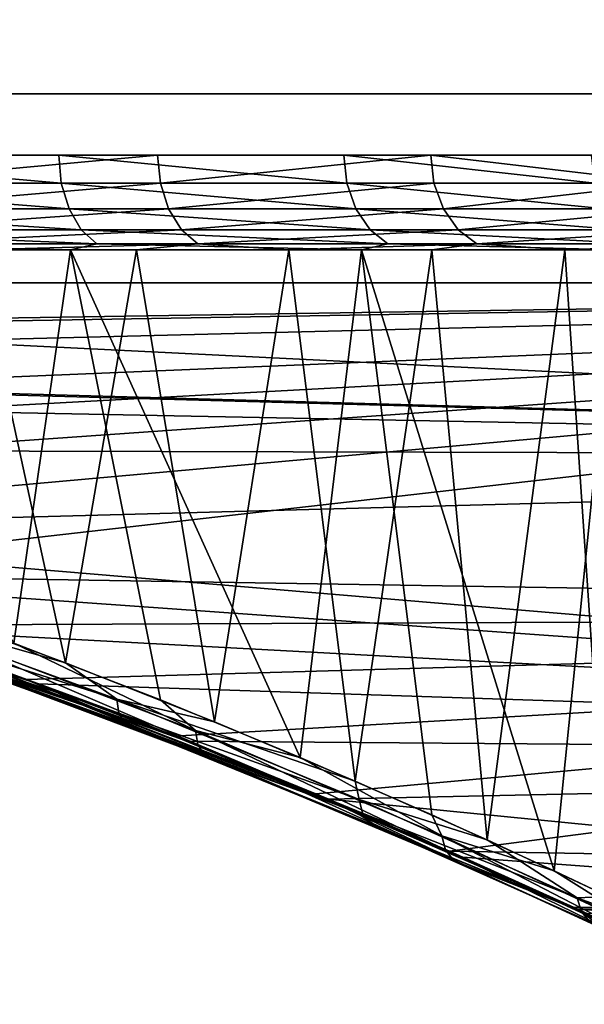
# Model space of a CAD drawing. Header units: millimetres. Extents: x -147 to 182, y -41 to 41.
# Tile 9 of 256: x -123.5 to -121.12, y -21.89 to -17.73. Entities that reach past the tile are written whole.
import ezdxf

# ---------------------------------------------------------------- set-up
doc = ezdxf.new("R2010")
doc.units = ezdxf.units.MM
doc.header["$LTSCALE"] = 51.403556
for name, color, linetype in [('35', 7, 'CONTINUOUS'), ('36', 7, 'CONTINUOUS'), ('39', 7, 'CONTINUOUS'), ('40', 7, 'CONTINUOUS'), ('45', 7, 'CONTINUOUS'), ('47', 7, 'CONTINUOUS'), ('49', 7, 'CONTINUOUS'), ('51', 7, 'CONTINUOUS')]:
    doc.layers.add(name, color=color, linetype=linetype)

msp = doc.modelspace()

# ---------------------------------------------------------------- linework, layer by layer
at = {"layer": '35', "color": 7, "linetype": 'CONTINUOUS'}
for points in [[(-144.9361, -17.1816, 15.2903), (-144.9361, -18.8405, 13.1923), (-114, -17.1816, 15.2903), (-144.9361, -17.1816, 15.2903)], [(-114, -17.1816, 15.2903), (-144.9361, -18.8405, 13.1923), (-114, -18.8405, 13.1922), (-114, -17.1816, 15.2903)], [(-144.9361, -18.8405, 13.1923), (-131.5716, -19.1135, 12.7935), (-114, -18.8405, 13.1922), (-144.9361, -18.8405, 13.1923)], [(-131.5716, -19.1135, 12.7935), (-130.2266, -19.1136, 12.7934), (-114, -18.8405, 13.1922), (-131.5716, -19.1135, 12.7935)], [(-130.2266, -19.1136, 12.7934), (-128.8774, -19.2102, 12.6478), (-114, -18.8405, 13.1922), (-130.2266, -19.1136, 12.7934)], [(-128.8774, -19.2102, 12.6478), (-127.518, -19.4038, 12.3488), (-114, -18.8405, 13.1922), (-128.8774, -19.2102, 12.6478)], [(-127.518, -19.4038, 12.3488), (-126.835, -19.5367, 12.1374), (-114, -18.8405, 13.1922), (-127.518, -19.4038, 12.3488)], [(-126.835, -19.5367, 12.1374), (-126.1514, -19.693, 11.8822), (-114, -18.8405, 13.1922), (-126.835, -19.5367, 12.1374)], [(-126.1514, -19.693, 11.8822), (-125.4698, -19.8715, 11.5812), (-114, -18.8405, 13.1922), (-126.1514, -19.693, 11.8822)], [(-125.4698, -19.8715, 11.5812), (-124.7939, -20.0701, 11.2335), (-114, -18.8405, 13.1922), (-125.4698, -19.8715, 11.5812)], [(-114, -18.8405, 13.1922), (-124.7939, -20.0701, 11.2335), (-114, -20.2446, 10.9158), (-114, -18.8405, 13.1922)], [(-124.7939, -20.0701, 11.2335), (-124.1284, -20.2862, 10.8383), (-114, -20.2446, 10.9158), (-124.7939, -20.0701, 11.2335)], [(-124.1284, -20.2862, 10.8383), (-123.4792, -20.516, 10.3968), (-114, -20.2446, 10.9158), (-124.1284, -20.2862, 10.8383)], [(-123.4792, -20.516, 10.3968), (-122.8524, -20.7551, 9.9109), (-114, -20.2446, 10.9158), (-123.4792, -20.516, 10.3968)], [(-122.8524, -20.7551, 9.9109), (-122.2541, -20.9985, 9.3842), (-114, -20.2446, 10.9158), (-122.8524, -20.7551, 9.9109)], [(-122.2541, -20.9985, 9.3842), (-121.6895, -21.2414, 8.8206), (-114, -20.2446, 10.9158), (-122.2541, -20.9985, 9.3842)], [(-114, -20.2446, 10.9158), (-121.6895, -21.2414, 8.8206), (-114, -21.375, 8.4917), (-114, -20.2446, 10.9158)], [(-121.6895, -21.2414, 8.8206), (-121.1631, -21.479, 8.2252), (-114, -21.375, 8.4917), (-121.6895, -21.2414, 8.8206)], [(-121.1631, -21.479, 8.2252), (-121.1475, -21.4861, 8.2064), (-114, -21.375, 8.4917), (-121.1631, -21.479, 8.2252)], [(-121.1475, -21.4861, 8.2064), (-120.6782, -21.707, 7.603), (-114, -21.375, 8.4917), (-121.1475, -21.4861, 8.2064)]]:
    msp.add_3dface(points, dxfattribs=at)
at = {"layer": '36', "color": 7, "linetype": 'CONTINUOUS'}
for points in [[(-114, -16.2635, -16.2634), (-114, -18.0416, -14.2654), (-144.9361, -16.2635, -16.2635), (-114, -16.2635, -16.2634)], [(-144.9361, -16.2635, -16.2635), (-114, -18.0416, -14.2654), (-144.9361, -18.0416, -14.2654), (-144.9361, -16.2635, -16.2635)], [(-114, -18.0416, -14.2654), (-114, -19.5757, -12.0744), (-144.9361, -18.0416, -14.2654), (-114, -18.0416, -14.2654)], [(-144.9361, -18.0416, -14.2654), (-114, -19.5757, -12.0744), (-130.9, -19.1015, -12.8114), (-144.9361, -18.0416, -14.2654)], [(-130.9, -19.1015, -12.8114), (-114, -19.5757, -12.0744), (-129.544, -19.1505, -12.7381), (-130.9, -19.1015, -12.8114)], [(-129.544, -19.1505, -12.7381), (-114, -19.5757, -12.0744), (-128.1799, -19.2976, -12.5141), (-129.544, -19.1505, -12.7381)], [(-128.1799, -19.2976, -12.5141), (-114, -19.5757, -12.0744), (-126.8055, -19.543, -12.1273), (-128.1799, -19.2976, -12.5141)], [(-126.8055, -19.543, -12.1273), (-114, -19.5757, -12.0744), (-125.4304, -19.8824, -11.5624), (-126.8055, -19.543, -12.1273)], [(-114, -19.5757, -12.0744), (-114, -20.8451, -9.7202), (-125.4304, -19.8824, -11.5624), (-114, -19.5757, -12.0744)], [(-125.4304, -19.8824, -11.5624), (-114, -20.8451, -9.7202), (-124.7499, -20.0838, -11.209), (-125.4304, -19.8824, -11.5624)], [(-124.7499, -20.0838, -11.209), (-114, -20.8451, -9.7202), (-124.0807, -20.3025, -10.8078), (-124.7499, -20.0838, -11.209)], [(-124.0807, -20.3025, -10.8078), (-114, -20.8451, -9.7202), (-123.4283, -20.5348, -10.3596), (-124.0807, -20.3025, -10.8078)], [(-123.4283, -20.5348, -10.3596), (-114, -20.8451, -9.7202), (-122.7991, -20.7762, -9.8666), (-123.4283, -20.5348, -10.3596)], [(-122.7991, -20.7762, -9.8666), (-114, -20.8451, -9.7202), (-122.1992, -21.0216, -9.3324), (-122.7991, -20.7762, -9.8666)], [(-114, -20.8451, -9.7202), (-114, -21.8326, -7.2345), (-122.1992, -21.0216, -9.3324), (-114, -20.8451, -9.7202)], [(-122.1992, -21.0216, -9.3324), (-114, -21.8326, -7.2345), (-121.6341, -21.2659, -8.7614), (-122.1992, -21.0216, -9.3324)], [(-121.6341, -21.2659, -8.7614), (-114, -21.8326, -7.2345), (-121.146, -21.4869, -8.2045), (-121.6341, -21.2659, -8.7614)], [(-121.146, -21.4869, -8.2045), (-114, -21.8326, -7.2345), (-121.1082, -21.5043, -8.1587), (-121.146, -21.4869, -8.2045)]]:
    msp.add_3dface(points, dxfattribs=at)
at = {"layer": '39', "color": 7, "linetype": 'CONTINUOUS'}
for points in [[(-124.6501, -18.7, -10.8254), (-123.5301, -20.3621, -10.0962), (-123.2906, -18.7, -9.917), (-124.6501, -18.7, -10.8254)], [(-123.5301, -20.3621, -10.0962), (-122.9105, -20.602, -9.6134), (-123.2906, -18.7, -9.917), (-123.5301, -20.3621, -10.0962)], [(-122.9105, -20.602, -9.6134), (-122.3202, -20.8456, -9.0905), (-123.2906, -18.7, -9.917), (-122.9105, -20.602, -9.6134)], [(-123.2906, -18.7, -9.917), (-122.3202, -20.8456, -9.0905), (-122.0612, -18.7, -8.8388), (-123.2906, -18.7, -9.917)], [(-122.3202, -20.8456, -9.0905), (-121.7647, -21.0878, -8.5321), (-122.0612, -18.7, -8.8388), (-122.3202, -20.8456, -9.0905)], [(-121.7647, -21.0878, -8.5321), (-121.2482, -21.324, -7.943), (-122.0612, -18.7, -8.8388), (-121.7647, -21.0878, -8.5321)], [(-122.0612, -18.7, -8.8388), (-121.2482, -21.324, -7.943), (-120.983, -18.7, -7.6094), (-122.0612, -18.7, -8.8388)], [(-121.2482, -21.324, -7.943), (-120.7737, -21.5499, -7.3286), (-120.983, -18.7, -7.6094), (-121.2482, -21.324, -7.943)]]:
    msp.add_3dface(points, dxfattribs=at)
at = {"layer": '40', "color": 7, "linetype": 'CONTINUOUS'}
for points in [[(-123.3116, -20.4448, 9.9331), (-123.9675, -20.2029, 10.4015), (-123.6916, -18.7, 10.2122), (-123.3116, -20.4448, 9.9331)], [(-123.0113, -18.7, 9.6963), (-123.3116, -20.4448, 9.9331), (-123.6916, -18.7, 10.2122), (-123.0113, -18.7, 9.6963)], [(-122.6828, -20.6942, 9.4196), (-123.3116, -20.4448, 9.9331), (-123.0113, -18.7, 9.6963), (-122.6828, -20.6942, 9.4196)], [(-122.3681, -18.7, 9.1355), (-122.6828, -20.6942, 9.4196), (-123.0113, -18.7, 9.6963), (-122.3681, -18.7, 9.1355)], [(-122.0876, -20.9455, 8.8652), (-122.6828, -20.6942, 9.4196), (-122.3681, -18.7, 9.1355), (-122.0876, -20.9455, 8.8652)], [(-121.7646, -18.7, 8.532), (-122.0876, -20.9455, 8.8652), (-122.3681, -18.7, 9.1355), (-121.7646, -18.7, 8.532)], [(-121.5313, -21.1932, 8.2751), (-122.0876, -20.9455, 8.8652), (-121.7646, -18.7, 8.532), (-121.5313, -21.1932, 8.2751)], [(-121.2035, -18.7, 7.8885), (-121.5313, -21.1932, 8.2751), (-121.7646, -18.7, 8.532), (-121.2035, -18.7, 7.8885)], [(-121.0181, -21.4325, 7.6549), (-121.5313, -21.1932, 8.2751), (-121.2035, -18.7, 7.8885), (-121.0181, -21.4325, 7.6549)], [(-120.688, -18.7, 7.2087), (-121.0181, -21.4325, 7.6549), (-121.2035, -18.7, 7.8885), (-120.688, -18.7, 7.2087)]]:
    msp.add_3dface(points, dxfattribs=at)
at = {"layer": '45', "color": 7, "linetype": 'CONTINUOUS'}
for points in [[(-123.34, -18.3008, -9.4796), (-124.6812, -18.3008, -10.4087), (-123.3289, -18.4196, -9.4938), (-123.34, -18.3008, -9.4796)], [(-123.3289, -18.4196, -9.4938), (-124.6812, -18.3008, -10.4087), (-124.6718, -18.4196, -10.4242), (-123.3289, -18.4196, -9.4938)], [(-124.2205, -18.3008, 10.1193), (-122.9226, -18.3008, 9.1311), (-124.2104, -18.4196, 10.1343), (-124.2205, -18.3008, 10.1193)], [(-124.2104, -18.4196, 10.1343), (-122.9226, -18.3008, 9.1311), (-122.9106, -18.4196, 9.1446), (-124.2104, -18.4196, 10.1343)], [(-122.136, -18.3008, -8.379), (-123.34, -18.3008, -9.4796), (-122.1231, -18.4196, -8.3916), (-122.136, -18.3008, -8.379)], [(-122.1231, -18.4196, -8.3916), (-123.34, -18.3008, -9.4796), (-123.3289, -18.4196, -9.4938), (-122.1231, -18.4196, -8.3916)], [(-122.9226, -18.3008, 9.1311), (-121.7689, -18.3008, 7.9774), (-122.9106, -18.4196, 9.1446), (-122.9226, -18.3008, 9.1311)], [(-122.9106, -18.4196, 9.1446), (-121.7689, -18.3008, 7.9774), (-121.7554, -18.4196, 7.9894), (-122.9106, -18.4196, 9.1446)], [(-121.0908, -18.3008, -7.127), (-122.136, -18.3008, -8.379), (-121.0761, -18.4196, -7.1375), (-121.0908, -18.3008, -7.127)], [(-121.0761, -18.4196, -7.1375), (-122.136, -18.3008, -8.379), (-122.1231, -18.4196, -8.3916), (-121.0761, -18.4196, -7.1375)], [(-121.7689, -18.3008, 7.9774), (-120.7807, -18.3008, 6.6795), (-120.7657, -18.4196, 6.6896), (-121.7689, -18.3008, 7.9774)], [(-121.7554, -18.4196, 7.9894), (-121.7689, -18.3008, 7.9774), (-120.7657, -18.4196, 6.6896), (-121.7554, -18.4196, 7.9894)], [(-123.3289, -18.4196, -9.4938), (-124.6718, -18.4196, -10.4242), (-123.2961, -18.5278, -9.535), (-123.3289, -18.4196, -9.4938)], [(-124.6718, -18.4196, -10.4242), (-124.6448, -18.5278, -10.4694), (-123.2961, -18.5278, -9.535), (-124.6718, -18.4196, -10.4242)], [(-124.2104, -18.4196, 10.1343), (-122.9106, -18.4196, 9.1446), (-124.1814, -18.5278, 10.1782), (-124.2104, -18.4196, 10.1343)], [(-122.9106, -18.4196, 9.1446), (-122.876, -18.5278, 9.1842), (-124.1814, -18.5278, 10.1782), (-122.9106, -18.4196, 9.1446)], [(-122.1231, -18.4196, -8.3916), (-123.3289, -18.4196, -9.4938), (-122.085, -18.5278, -8.428), (-122.1231, -18.4196, -8.3916)], [(-123.3289, -18.4196, -9.4938), (-123.2961, -18.5278, -9.535), (-122.085, -18.5278, -8.428), (-123.3289, -18.4196, -9.4938)], [(-122.9106, -18.4196, 9.1446), (-121.7554, -18.4196, 7.9894), (-122.876, -18.5278, 9.1842), (-122.9106, -18.4196, 9.1446)], [(-121.7554, -18.4196, 7.9894), (-121.7158, -18.5278, 8.024), (-122.876, -18.5278, 9.1842), (-121.7554, -18.4196, 7.9894)], [(-121.0761, -18.4196, -7.1375), (-122.1231, -18.4196, -8.3916), (-121.0335, -18.5278, -7.1684), (-121.0761, -18.4196, -7.1375)], [(-122.1231, -18.4196, -8.3916), (-122.085, -18.5278, -8.428), (-121.0335, -18.5278, -7.1684), (-122.1231, -18.4196, -8.3916)], [(-121.7554, -18.4196, 7.9894), (-120.7657, -18.4196, 6.6896), (-121.7158, -18.5278, 8.024), (-121.7554, -18.4196, 7.9894)], [(-120.7657, -18.4196, 6.6896), (-120.7218, -18.5278, 6.7186), (-121.7158, -18.5278, 8.024), (-120.7657, -18.4196, 6.6896)], [(-124.6026, -18.6155, -10.5401), (-123.2447, -18.6155, -9.5994), (-124.6448, -18.5278, -10.4694), (-124.6026, -18.6155, -10.5401)], [(-124.6448, -18.5278, -10.4694), (-123.2447, -18.6155, -9.5994), (-123.2961, -18.5278, -9.535), (-124.6448, -18.5278, -10.4694)], [(-122.876, -18.5278, 9.1842), (-124.136, -18.6155, 10.247), (-124.1814, -18.5278, 10.1782), (-122.876, -18.5278, 9.1842)], [(-122.8218, -18.6155, 9.2463), (-124.136, -18.6155, 10.247), (-122.876, -18.5278, 9.1842), (-122.8218, -18.6155, 9.2463)], [(-123.2447, -18.6155, -9.5994), (-122.0255, -18.6155, -8.4849), (-123.2961, -18.5278, -9.535), (-123.2447, -18.6155, -9.5994)], [(-123.2961, -18.5278, -9.535), (-122.0255, -18.6155, -8.4849), (-122.085, -18.5278, -8.428), (-123.2961, -18.5278, -9.535)], [(-121.7158, -18.5278, 8.024), (-122.8218, -18.6155, 9.2463), (-122.876, -18.5278, 9.1842), (-121.7158, -18.5278, 8.024)], [(-121.6537, -18.6155, 8.0782), (-122.8218, -18.6155, 9.2463), (-121.7158, -18.5278, 8.024), (-121.6537, -18.6155, 8.0782)], [(-122.0255, -18.6155, -8.4849), (-120.9668, -18.6155, -7.2169), (-122.085, -18.5278, -8.428), (-122.0255, -18.6155, -8.4849)], [(-122.085, -18.5278, -8.428), (-120.9668, -18.6155, -7.2169), (-121.0335, -18.5278, -7.1684), (-122.085, -18.5278, -8.428)], [(-120.7218, -18.5278, 6.7186), (-121.6537, -18.6155, 8.0782), (-121.7158, -18.5278, 8.024), (-120.7218, -18.5278, 6.7186)], [(-120.653, -18.6155, 6.764), (-121.6537, -18.6155, 8.0782), (-120.7218, -18.5278, 6.7186), (-120.653, -18.6155, 6.764)], [(-124.5488, -18.6747, -10.6301), (-123.1794, -18.6747, -9.6813), (-124.6026, -18.6155, -10.5401), (-124.5488, -18.6747, -10.6301)], [(-124.6026, -18.6155, -10.5401), (-123.1794, -18.6747, -9.6813), (-123.2447, -18.6155, -9.5994), (-124.6026, -18.6155, -10.5401)], [(-122.8218, -18.6155, 9.2463), (-124.0783, -18.6747, 10.3344), (-124.136, -18.6155, 10.247), (-122.8218, -18.6155, 9.2463)], [(-122.7528, -18.6747, 9.3252), (-124.0783, -18.6747, 10.3344), (-122.8218, -18.6155, 9.2463), (-122.7528, -18.6747, 9.3252)], [(-123.1794, -18.6747, -9.6813), (-121.9497, -18.6747, -8.5573), (-123.2447, -18.6155, -9.5994), (-123.1794, -18.6747, -9.6813)], [(-123.2447, -18.6155, -9.5994), (-121.9497, -18.6747, -8.5573), (-122.0255, -18.6155, -8.4849), (-123.2447, -18.6155, -9.5994)], [(-121.6537, -18.6155, 8.0782), (-122.7528, -18.6747, 9.3252), (-122.8218, -18.6155, 9.2463), (-121.6537, -18.6155, 8.0782)], [(-121.5748, -18.6747, 8.1472), (-122.7528, -18.6747, 9.3252), (-121.6537, -18.6155, 8.0782), (-121.5748, -18.6747, 8.1472)], [(-121.9497, -18.6747, -8.5573), (-120.8821, -18.6747, -7.2785), (-122.0255, -18.6155, -8.4849), (-121.9497, -18.6747, -8.5573)], [(-122.0255, -18.6155, -8.4849), (-120.8821, -18.6747, -7.2785), (-120.9668, -18.6155, -7.2169), (-122.0255, -18.6155, -8.4849)], [(-120.653, -18.6155, 6.764), (-121.5748, -18.6747, 8.1472), (-121.6537, -18.6155, 8.0782), (-120.653, -18.6155, 6.764)], [(-120.5656, -18.6747, 6.8217), (-121.5748, -18.6747, 8.1472), (-120.653, -18.6155, 6.764), (-120.5656, -18.6747, 6.8217)], [(-124.6501, -18.7, -10.8254), (-123.2906, -18.7, -9.917), (-124.5488, -18.6747, -10.6301), (-124.6501, -18.7, -10.8254)], [(-124.5488, -18.6747, -10.6301), (-123.2906, -18.7, -9.917), (-123.1794, -18.6747, -9.6813), (-124.5488, -18.6747, -10.6301)], [(-122.7528, -18.6747, 9.3252), (-123.6916, -18.7, 10.2122), (-124.0783, -18.6747, 10.3344), (-122.7528, -18.6747, 9.3252)], [(-123.0113, -18.7, 9.6963), (-123.6916, -18.7, 10.2122), (-122.7528, -18.6747, 9.3252), (-123.0113, -18.7, 9.6963)], [(-123.2906, -18.7, -9.917), (-122.0612, -18.7, -8.8388), (-123.1794, -18.6747, -9.6813), (-123.2906, -18.7, -9.917)], [(-123.1794, -18.6747, -9.6813), (-122.0612, -18.7, -8.8388), (-121.9497, -18.6747, -8.5573), (-123.1794, -18.6747, -9.6813)], [(-122.3681, -18.7, 9.1355), (-123.0113, -18.7, 9.6963), (-122.7528, -18.6747, 9.3252), (-122.3681, -18.7, 9.1355)], [(-121.5748, -18.6747, 8.1472), (-122.3681, -18.7, 9.1355), (-122.7528, -18.6747, 9.3252), (-121.5748, -18.6747, 8.1472)], [(-121.7646, -18.7, 8.532), (-122.3681, -18.7, 9.1355), (-121.5748, -18.6747, 8.1472), (-121.7646, -18.7, 8.532)], [(-122.0612, -18.7, -8.8388), (-120.983, -18.7, -7.6094), (-121.9497, -18.6747, -8.5573), (-122.0612, -18.7, -8.8388)], [(-121.9497, -18.6747, -8.5573), (-120.983, -18.7, -7.6094), (-120.8821, -18.6747, -7.2785), (-121.9497, -18.6747, -8.5573)], [(-121.2035, -18.7, 7.8885), (-121.7646, -18.7, 8.532), (-121.5748, -18.6747, 8.1472), (-121.2035, -18.7, 7.8885)], [(-120.5656, -18.6747, 6.8217), (-121.2035, -18.7, 7.8885), (-121.5748, -18.6747, 8.1472), (-120.5656, -18.6747, 6.8217)], [(-120.688, -18.7, 7.2087), (-121.2035, -18.7, 7.8885), (-120.5656, -18.6747, 6.8217), (-120.688, -18.7, 7.2087)]]:
    msp.add_3dface(points, dxfattribs=at)
at = {"layer": '47', "color": 7, "linetype": 'CONTINUOUS'}
for points in [[(-123.9675, -20.2029, 10.4015), (-123.3116, -20.4448, 9.9331), (-124.2159, -20.1872, 10.5779), (-123.9675, -20.2029, 10.4015)], [(-123.3116, -20.4448, 9.9331), (-123.0952, -20.5991, 9.7803), (-124.2159, -20.1872, 10.5779), (-123.3116, -20.4448, 9.9331)], [(-123.0952, -20.5991, 9.7803), (-124.2104, -20.2464, 10.618), (-124.2159, -20.1872, 10.5779), (-123.0952, -20.5991, 9.7803)], [(-123.0861, -20.658, 9.8202), (-124.1907, -20.2892, 10.6721), (-124.2104, -20.2464, 10.618), (-123.0861, -20.658, 9.8202)], [(-123.0861, -20.658, 9.8202), (-124.2104, -20.2464, 10.618), (-123.0952, -20.5991, 9.7803), (-123.0861, -20.658, 9.8202)], [(-124.1284, -20.2862, 10.8383), (-124.2503, -20.2634, 10.8737), (-123.1221, -20.6632, 10.0976), (-124.1284, -20.2862, 10.8383)], [(-123.1221, -20.6632, 10.0976), (-124.2503, -20.2634, 10.8737), (-124.1592, -20.3103, 10.733), (-123.1221, -20.6632, 10.0976)], [(-123.061, -20.7007, 9.8721), (-124.1592, -20.3103, 10.733), (-124.1907, -20.2892, 10.6721), (-123.061, -20.7007, 9.8721)], [(-123.061, -20.7007, 9.8721), (-124.1907, -20.2892, 10.6721), (-123.0861, -20.658, 9.8202), (-123.061, -20.7007, 9.8721)], [(-123.4792, -20.516, 10.3968), (-124.1284, -20.2862, 10.8383), (-123.1221, -20.6632, 10.0976), (-123.4792, -20.516, 10.3968)], [(-123.0233, -20.7217, 9.9294), (-123.1221, -20.6632, 10.0976), (-124.1592, -20.3103, 10.733), (-123.0233, -20.7217, 9.9294)], [(-123.0233, -20.7217, 9.9294), (-124.1592, -20.3103, 10.733), (-123.061, -20.7007, 9.8721), (-123.0233, -20.7217, 9.9294)], [(-123.3116, -20.4448, 9.9331), (-122.6828, -20.6942, 9.4196), (-123.0952, -20.5991, 9.7803), (-123.3116, -20.4448, 9.9331)], [(-122.8524, -20.7551, 9.9109), (-123.4792, -20.516, 10.3968), (-123.1221, -20.6632, 10.0976), (-122.8524, -20.7551, 9.9109)], [(-122.6828, -20.6942, 9.4196), (-122.0876, -20.9455, 8.8652), (-123.0952, -20.5991, 9.7803), (-122.6828, -20.6942, 9.4196)], [(-122.0876, -20.9455, 8.8652), (-122.071, -21.0223, 8.8666), (-123.0952, -20.5991, 9.7803), (-122.0876, -20.9455, 8.8652)], [(-122.071, -21.0223, 8.8666), (-123.0861, -20.658, 9.8202), (-123.0952, -20.5991, 9.7803), (-122.071, -21.0223, 8.8666)], [(-122.8524, -20.7551, 9.9109), (-123.1221, -20.6632, 10.0976), (-122.0852, -21.0767, 9.2063), (-122.8524, -20.7551, 9.9109)], [(-122.0852, -21.0767, 9.2063), (-123.1221, -20.6632, 10.0976), (-123.0233, -20.7217, 9.9294), (-122.0852, -21.0767, 9.2063)], [(-122.0576, -21.0812, 8.9053), (-123.061, -20.7007, 9.8721), (-123.0861, -20.658, 9.8202), (-122.0576, -21.0812, 8.9053)], [(-122.0576, -21.0812, 8.9053), (-123.0861, -20.658, 9.8202), (-122.071, -21.0223, 8.8666), (-122.0576, -21.0812, 8.9053)], [(-122.027, -21.1239, 8.9542), (-123.0233, -20.7217, 9.9294), (-123.061, -20.7007, 9.8721), (-122.027, -21.1239, 8.9542)], [(-122.027, -21.1239, 8.9542), (-123.061, -20.7007, 9.8721), (-122.0576, -21.0812, 8.9053), (-122.027, -21.1239, 8.9542)], [(-121.9832, -21.1449, 9.007), (-122.0852, -21.0767, 9.2063), (-123.0233, -20.7217, 9.9294), (-121.9832, -21.1449, 9.007)], [(-121.9832, -21.1449, 9.007), (-123.0233, -20.7217, 9.9294), (-122.027, -21.1239, 8.9542), (-121.9832, -21.1449, 9.007)], [(-122.2541, -20.9985, 9.3842), (-122.8524, -20.7551, 9.9109), (-122.0852, -21.0767, 9.2063), (-122.2541, -20.9985, 9.3842)], [(-122.0876, -20.9455, 8.8652), (-121.5313, -21.1932, 8.2751), (-122.071, -21.0223, 8.8666), (-122.0876, -20.9455, 8.8652)], [(-121.6895, -21.2414, 8.8206), (-122.2541, -20.9985, 9.3842), (-122.0852, -21.0767, 9.2063), (-121.6895, -21.2414, 8.8206)], [(-121.5313, -21.1932, 8.2751), (-121.1512, -21.438, 7.8441), (-122.071, -21.0223, 8.8666), (-121.5313, -21.1932, 8.2751)], [(-121.1512, -21.438, 7.8441), (-122.0576, -21.0812, 8.9053), (-122.071, -21.0223, 8.8666), (-121.1512, -21.438, 7.8441)], [(-121.1475, -21.4861, 8.2064), (-121.1631, -21.479, 8.2252), (-122.0852, -21.0767, 9.2063), (-121.1475, -21.4861, 8.2064)], [(-121.1475, -21.4861, 8.2064), (-122.0852, -21.0767, 9.2063), (-121.9832, -21.1449, 9.007), (-121.1475, -21.4861, 8.2064)], [(-121.1631, -21.479, 8.2252), (-121.6895, -21.2414, 8.8206), (-122.0852, -21.0767, 9.2063), (-121.1631, -21.479, 8.2252)], [(-121.1332, -21.4971, 7.8806), (-122.027, -21.1239, 8.9542), (-122.0576, -21.0812, 8.9053), (-121.1332, -21.4971, 7.8806)], [(-121.1332, -21.4971, 7.8806), (-122.0576, -21.0812, 8.9053), (-121.1512, -21.438, 7.8441), (-121.1332, -21.4971, 7.8806)], [(-121.0972, -21.54, 7.9254), (-121.9832, -21.1449, 9.007), (-122.027, -21.1239, 8.9542), (-121.0972, -21.54, 7.9254)], [(-121.0972, -21.54, 7.9254), (-122.027, -21.1239, 8.9542), (-121.1332, -21.4971, 7.8806), (-121.0972, -21.54, 7.9254)], [(-121.0477, -21.561, 7.9729), (-121.1475, -21.4861, 8.2064), (-121.9832, -21.1449, 9.007), (-121.0477, -21.561, 7.9729)], [(-121.0477, -21.561, 7.9729), (-121.9832, -21.1449, 9.007), (-121.0972, -21.54, 7.9254), (-121.0477, -21.561, 7.9729)], [(-121.5313, -21.1932, 8.2751), (-121.0181, -21.4325, 7.6549), (-121.1512, -21.438, 7.8441), (-121.5313, -21.1932, 8.2751)], [(-121.0181, -21.4325, 7.6549), (-120.5507, -21.659, 7.0101), (-121.1512, -21.438, 7.8441), (-121.0181, -21.4325, 7.6549)], [(-120.5507, -21.659, 7.0101), (-120.3451, -21.8285, 6.7204), (-121.1512, -21.438, 7.8441), (-120.5507, -21.659, 7.0101)], [(-120.3451, -21.8285, 6.7204), (-121.1332, -21.4971, 7.8806), (-121.1512, -21.438, 7.8441), (-120.3451, -21.8285, 6.7204)], [(-120.6782, -21.707, 7.603), (-121.1475, -21.4861, 8.2064), (-121.0477, -21.561, 7.9729), (-120.6782, -21.707, 7.603)], [(-120.3225, -21.888, 6.7534), (-121.0972, -21.54, 7.9254), (-121.1332, -21.4971, 7.8806), (-120.3225, -21.888, 6.7534)], [(-120.3225, -21.888, 6.7534), (-121.1332, -21.4971, 7.8806), (-120.3451, -21.8285, 6.7204), (-120.3225, -21.888, 6.7534)]]:
    msp.add_3dface(points, dxfattribs=at)
at = {"layer": '49', "color": 7, "linetype": 'CONTINUOUS'}
for points in [[(-124.0807, -20.3025, -10.8078), (-123.4283, -20.5348, -10.3596), (-124.485, -20.1871, -11.0138), (-124.0807, -20.3025, -10.8078)], [(-123.4283, -20.5348, -10.3596), (-123.2661, -20.6092, -10.2068), (-124.485, -20.1871, -11.0138), (-123.4283, -20.5348, -10.3596)], [(-124.485, -20.1871, -11.0138), (-123.2661, -20.6092, -10.2068), (-123.8534, -20.4156, -10.5347), (-124.485, -20.1871, -11.0138)], [(-123.5301, -20.3621, -10.0962), (-123.914, -20.2927, -10.381), (-122.763, -20.7316, -9.5057), (-123.5301, -20.3621, -10.0962)], [(-123.9076, -20.3518, -10.4211), (-122.7526, -20.7905, -9.5453), (-123.914, -20.2927, -10.381), (-123.9076, -20.3518, -10.4211)], [(-123.914, -20.2927, -10.381), (-122.7526, -20.7905, -9.5453), (-122.763, -20.7316, -9.5057), (-123.914, -20.2927, -10.381)], [(-123.8865, -20.3946, -10.4747), (-122.7258, -20.8332, -9.5964), (-123.9076, -20.3518, -10.4211), (-123.8865, -20.3946, -10.4747)], [(-123.9076, -20.3518, -10.4211), (-122.7258, -20.8332, -9.5964), (-122.7526, -20.7905, -9.5453), (-123.9076, -20.3518, -10.4211)], [(-122.9105, -20.602, -9.6134), (-123.5301, -20.3621, -10.0962), (-122.763, -20.7316, -9.5057), (-122.9105, -20.602, -9.6134)], [(-123.8534, -20.4156, -10.5347), (-122.6862, -20.8541, -9.6524), (-123.8865, -20.3946, -10.4747), (-123.8534, -20.4156, -10.5347)], [(-123.8865, -20.3946, -10.4747), (-122.6862, -20.8541, -9.6524), (-122.7258, -20.8332, -9.5964), (-123.8865, -20.3946, -10.4747)], [(-123.8534, -20.4156, -10.5347), (-123.2661, -20.6092, -10.2068), (-122.6862, -20.8541, -9.6524), (-123.8534, -20.4156, -10.5347)], [(-123.4283, -20.5348, -10.3596), (-122.7991, -20.7762, -9.8666), (-123.2661, -20.6092, -10.2068), (-123.4283, -20.5348, -10.3596)], [(-122.7991, -20.7762, -9.8666), (-122.1992, -21.0216, -9.3324), (-123.2661, -20.6092, -10.2068), (-122.7991, -20.7762, -9.8666)], [(-122.1992, -21.0216, -9.3324), (-122.1499, -21.0497, -9.2678), (-123.2661, -20.6092, -10.2068), (-122.1992, -21.0216, -9.3324)], [(-123.2661, -20.6092, -10.2068), (-122.1499, -21.0497, -9.2678), (-122.6862, -20.8541, -9.6524), (-123.2661, -20.6092, -10.2068)], [(-122.3202, -20.8456, -9.0905), (-122.9105, -20.602, -9.6134), (-122.763, -20.7316, -9.5057), (-122.3202, -20.8456, -9.0905)], [(-122.3202, -20.8456, -9.0905), (-122.763, -20.7316, -9.5057), (-121.7216, -21.1763, -8.5045), (-122.3202, -20.8456, -9.0905)], [(-122.7526, -20.7905, -9.5453), (-121.7066, -21.2353, -8.5425), (-122.763, -20.7316, -9.5057), (-122.7526, -20.7905, -9.5453)], [(-122.763, -20.7316, -9.5057), (-121.7066, -21.2353, -8.5425), (-121.7216, -21.1763, -8.5045), (-122.763, -20.7316, -9.5057)], [(-122.7258, -20.8332, -9.5964), (-121.674, -21.278, -8.59), (-122.7526, -20.7905, -9.5453), (-122.7258, -20.8332, -9.5964)], [(-122.7526, -20.7905, -9.5453), (-121.674, -21.278, -8.59), (-121.7066, -21.2353, -8.5425), (-122.7526, -20.7905, -9.5453)], [(-122.6862, -20.8541, -9.6524), (-121.6281, -21.299, -8.641), (-122.7258, -20.8332, -9.5964), (-122.6862, -20.8541, -9.6524)], [(-122.7258, -20.8332, -9.5964), (-121.6281, -21.299, -8.641), (-121.674, -21.278, -8.59), (-122.7258, -20.8332, -9.5964)], [(-122.6862, -20.8541, -9.6524), (-122.1499, -21.0497, -9.2678), (-121.6281, -21.299, -8.641), (-122.6862, -20.8541, -9.6524)], [(-121.7647, -21.0878, -8.5321), (-122.3202, -20.8456, -9.0905), (-121.7216, -21.1763, -8.5045), (-121.7647, -21.0878, -8.5321)], [(-122.1992, -21.0216, -9.3324), (-121.6341, -21.2659, -8.7614), (-122.1499, -21.0497, -9.2678), (-122.1992, -21.0216, -9.3324)], [(-121.6341, -21.2659, -8.7614), (-121.146, -21.4869, -8.2045), (-122.1499, -21.0497, -9.2678), (-121.6341, -21.2659, -8.7614)], [(-122.1499, -21.0497, -9.2678), (-121.146, -21.4869, -8.2045), (-121.6281, -21.299, -8.641), (-122.1499, -21.0497, -9.2678)], [(-121.2482, -21.324, -7.943), (-121.7647, -21.0878, -8.5321), (-121.7216, -21.1763, -8.5045), (-121.2482, -21.324, -7.943)], [(-121.2482, -21.324, -7.943), (-121.7216, -21.1763, -8.5045), (-120.7996, -21.6055, -7.3858), (-121.2482, -21.324, -7.943)], [(-121.7066, -21.2353, -8.5425), (-120.7796, -21.6647, -7.4209), (-121.7216, -21.1763, -8.5045), (-121.7066, -21.2353, -8.5425)], [(-121.7216, -21.1763, -8.5045), (-120.7796, -21.6647, -7.4209), (-120.7996, -21.6055, -7.3858), (-121.7216, -21.1763, -8.5045)], [(-121.674, -21.278, -8.59), (-120.7413, -21.7077, -7.4638), (-121.7066, -21.2353, -8.5425), (-121.674, -21.278, -8.59)], [(-121.7066, -21.2353, -8.5425), (-120.7413, -21.7077, -7.4638), (-120.7796, -21.6647, -7.4209), (-121.7066, -21.2353, -8.5425)], [(-121.6281, -21.299, -8.641), (-120.6896, -21.7288, -7.5088), (-121.674, -21.278, -8.59), (-121.6281, -21.299, -8.641)], [(-121.674, -21.278, -8.59), (-120.6896, -21.7288, -7.5088), (-120.7413, -21.7077, -7.4638), (-121.674, -21.278, -8.59)], [(-121.146, -21.4869, -8.2045), (-121.1082, -21.5043, -8.1587), (-121.6281, -21.299, -8.641), (-121.146, -21.4869, -8.2045)], [(-121.6281, -21.299, -8.641), (-121.1082, -21.5043, -8.1587), (-120.6896, -21.7288, -7.5088), (-121.6281, -21.299, -8.641)], [(-120.7737, -21.5499, -7.3286), (-121.2482, -21.324, -7.943), (-120.7996, -21.6055, -7.3858), (-120.7737, -21.5499, -7.3286)]]:
    msp.add_3dface(points, dxfattribs=at)
at = {"layer": '51', "color": 7, "linetype": 'CONTINUOUS'}
for points in [[(-124.6812, -18.3008, -10.4087), (-123.34, -18.3008, -9.4796), (-124.2205, -18.3008, 10.1193), (-124.6812, -18.3008, -10.4087)], [(-123.34, -18.3008, -9.4796), (-122.9226, -18.3008, 9.1311), (-124.2205, -18.3008, 10.1193), (-123.34, -18.3008, -9.4796)], [(-123.34, -18.3008, -9.4796), (-122.136, -18.3008, -8.379), (-122.9226, -18.3008, 9.1311), (-123.34, -18.3008, -9.4796)], [(-122.136, -18.3008, -8.379), (-121.7689, -18.3008, 7.9774), (-122.9226, -18.3008, 9.1311), (-122.136, -18.3008, -8.379)], [(-122.136, -18.3008, -8.379), (-121.0908, -18.3008, -7.127), (-121.7689, -18.3008, 7.9774), (-122.136, -18.3008, -8.379)], [(-121.0908, -18.3008, -7.127), (-120.7807, -18.3008, 6.6795), (-121.7689, -18.3008, 7.9774), (-121.0908, -18.3008, -7.127)]]:
    msp.add_3dface(points, dxfattribs=at)

doc.saveas('drawing.dxf')
